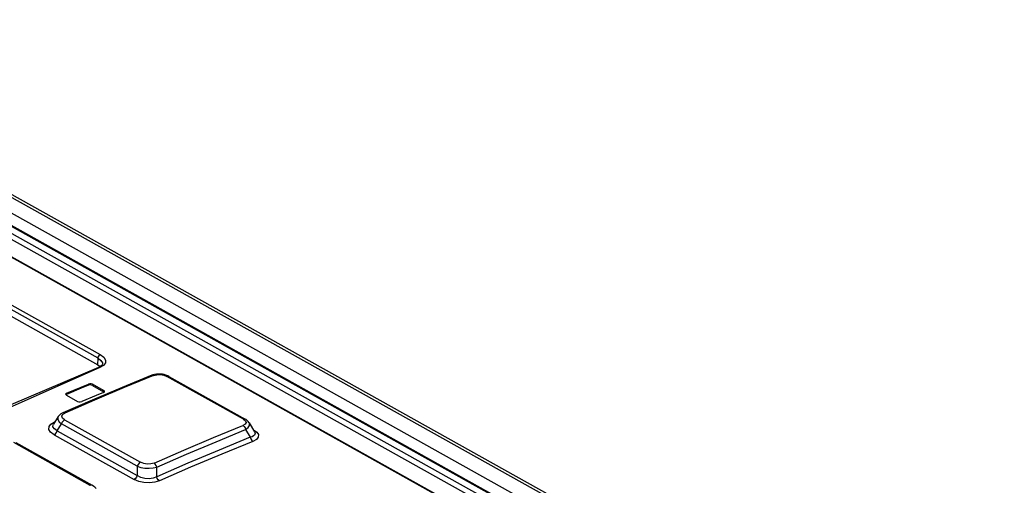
# Model space of a CAD drawing. Extents: x 0 to 420, y 0 to 297.
# Tile 28 of 38: x 353.9 to 367.47, y 146.19 to 152.6. Entities that reach past the tile are written whole.
import ezdxf

# ---------------------------------------------------------------- set-up
doc = ezdxf.new("R2010")
doc.units = 0
doc.header["$LTSCALE"] = 23.1
doc.layers.get('0').update_dxf_attribs({"linetype": 'CONTINUOUS'})

msp = doc.modelspace()

# ---------------------------------------------------------------- linework, layer by layer
at = {"color": 9, "linetype": 'CONTINUOUS'}
for p, q in [((349.174, 152.516), (395.108, 126.846)), ((349.411, 152.602), (395.998, 126.567)), ((348.835, 152.342), (366.788, 142.309)), ((348.875, 152.405), (366.877, 142.344)), ((348.976, 152.442), (367.145, 142.289)), ((349.093, 152.391), (394.915, 126.783)), ((366.53, 142.206), (348.889, 152.064)), ((354.981, 147.937), (349.998, 150.722)), ((350.03, 150.771), (355.012, 147.987)), ((354.98, 147.847), (354.981, 147.937)), ((356.985, 147.098), (355.93, 147.688)), ((354.848, 147.566), (354.848, 147.582)), ((354.905, 147.579), (354.905, 147.562)), ((355.058, 147.476), (355.058, 147.493)), ((354.547, 147.455), (354.547, 147.438)), ((354.331, 147.03), (354.377, 147.058)), ((354.377, 147.058), (354.388, 147.063)), ((354.384, 147.056), (354.377, 147.058)), ((354.492, 147.162), (354.522, 147.182)), ((354.521, 147.088), (355.566, 146.504)), ((354.419, 146.939), (354.478, 147.032)), ((354.419, 146.939), (355.521, 146.323)), ((355.522, 146.449), (354.478, 147.032)), ((357.125, 146.953), (357.117, 146.958)), ((357.125, 146.953), (357.12, 146.952)), ((354.375, 146.884), (355.478, 146.267)), ((354.873, 146.186), (353.821, 146.774)), ((355.522, 146.449), (355.521, 146.323))]:
    msp.add_line(p, q, dxfattribs=at)
at = {"color": 7, "linetype": 'CONTINUOUS'}
for p, q in [((349.489, 152.6), (396.095, 126.554)), ((348.996, 152.442), (367.164, 142.288)), ((348.905, 152.064), (366.539, 142.21)), ((349.998, 150.631), (354.98, 147.847)), ((354.98, 147.847), (355.012, 147.823)), ((354.997, 147.816), (354.989, 147.812)), ((354.989, 147.812), (354.989, 147.812)), ((355.012, 147.823), (354.997, 147.816)), ((355.735, 147.707), (355.72, 147.702)), ((355.761, 147.714), (355.735, 147.707)), ((355.942, 147.694), (355.917, 147.704)), ((355.955, 147.687), (355.942, 147.694)), ((355.955, 147.687), (357.009, 147.098)), ((355.058, 147.493), (354.905, 147.579)), ((354.905, 147.562), (355.058, 147.476)), ((355.057, 147.466), (355.068, 147.474)), ((355.064, 147.471), (355.058, 147.476)), ((355.068, 147.474), (355.069, 147.479)), ((354.9, 147.361), (354.495, 147.185)), ((354.535, 147.442), (354.536, 147.437)), ((354.536, 147.437), (354.546, 147.427)), ((354.547, 147.438), (354.54, 147.433)), ((354.546, 147.427), (354.699, 147.342)), ((354.434, 147.136), (354.367, 147.03)), ((357.015, 146.954), (357.078, 146.848)), ((357.063, 147.049), (357.137, 146.924)), ((353.848, 146.775), (354.9, 146.187)), ((355.79, 146.304), (355.791, 146.437))]:
    msp.add_line(p, q, dxfattribs=at)
at = {"color": 9, "linetype": 'CONTINUOUS'}
for points in [[(354.981, 147.937), (354.983, 147.952), (354.991, 147.968), (355.001, 147.979), (355.012, 147.987)], [(354.981, 147.937), (355.02, 147.908), (355.041, 147.875), (355.043, 147.86)], [(355.012, 147.987), (355.059, 147.952), (355.083, 147.913), (355.082, 147.874), (355.055, 147.838), (355.007, 147.81)], [(355.007, 147.81), (352.585, 146.736), (350.158, 145.488), (347.734, 144.069)], [(355.007, 147.81), (354.992, 147.813), (354.989, 147.812)], [(355.747, 147.699), (355.339, 147.532), (354.931, 147.359), (354.522, 147.182)], [(355.72, 147.702), (355.73, 147.704), (355.747, 147.699)], [(355.747, 147.699), (355.793, 147.711), (355.842, 147.712), (355.889, 147.704), (355.93, 147.688)], [(355.93, 147.688), (355.945, 147.69), (355.955, 147.687)], [(354.433, 147.135), (354.428, 147.124), (354.427, 147.094), (354.444, 147.063), (354.478, 147.032)], [(354.478, 147.032), (354.488, 147.055), (354.503, 147.075), (354.521, 147.088)], [(354.521, 147.088), (354.491, 147.112), (354.482, 147.138), (354.492, 147.162)], [(354.522, 147.182), (354.505, 147.187), (354.495, 147.185)], [(356.985, 147.098), (357.013, 147.076), (357.021, 147.052), (357.01, 147.03), (356.978, 147.011)], [(357.009, 147.098), (357, 147.101), (356.985, 147.098)], [(354.375, 146.884), (354.328, 146.919), (354.305, 146.957), (354.306, 146.995), (354.331, 147.03)], [(354.419, 146.939), (354.379, 146.963), (354.36, 146.99), (354.361, 147.019), (354.366, 147.029)], [(354.375, 146.884), (354.393, 146.896), (354.409, 146.916), (354.419, 146.939)], [(355.753, 146.493), (356.162, 146.671), (356.571, 146.843), (356.978, 147.011)], [(355.791, 146.437), (356.199, 146.615), (356.607, 146.787), (357.015, 146.954)], [(356.979, 147.011), (356.995, 146.997), (357.007, 146.978), (357.015, 146.954)], [(357.015, 146.954), (357.05, 146.981), (357.068, 147.009), (357.069, 147.037), (357.063, 147.049)], [(357.137, 146.924), (357.139, 146.921), (357.144, 146.906), (357.143, 146.892), (357.137, 146.879), (357.124, 146.867), (357.105, 146.856), (357.078, 146.848)], [(357.125, 146.953), (357.17, 146.92), (357.191, 146.885), (357.189, 146.85), (357.163, 146.818), (357.114, 146.791)], [(357.114, 146.791), (356.686, 146.616), (356.257, 146.435), (355.827, 146.248)], [(357.078, 146.848), (357.085, 146.825), (357.098, 146.805), (357.114, 146.791)], [(355.566, 146.504), (355.547, 146.491), (355.532, 146.472), (355.522, 146.449)], [(355.522, 146.449), (355.572, 146.433), (355.628, 146.424), (355.687, 146.421), (355.742, 146.426), (355.791, 146.437)], [(355.753, 146.493), (355.709, 146.481), (355.659, 146.479), (355.61, 146.486), (355.566, 146.504)], [(355.791, 146.437), (355.783, 146.46), (355.77, 146.48), (355.754, 146.493)], [(355.521, 146.323), (355.511, 146.3), (355.496, 146.28), (355.478, 146.267)], [(355.827, 146.248), (355.763, 146.228), (355.69, 146.22), (355.614, 146.224), (355.542, 146.24), (355.478, 146.267)], [(355.79, 146.304), (355.739, 146.285), (355.684, 146.277), (355.625, 146.281), (355.571, 146.296), (355.521, 146.323)], [(355.827, 146.248), (355.811, 146.261), (355.798, 146.281), (355.79, 146.304)], [(354.9, 146.187), (354.889, 146.19), (354.873, 146.186)]]:
    msp.add_lwpolyline(points, dxfattribs=at)
at = {"color": 7, "linetype": 'CONTINUOUS'}
for points in [[(354.989, 147.812), (353.779, 147.297), (352.567, 146.738), (351.353, 146.135), (350.139, 145.49), (348.926, 144.801)], [(355.043, 147.86), (355.042, 147.854), (355.039, 147.847), (355.032, 147.84), (355.023, 147.831), (355.012, 147.823)], [(355.72, 147.702), (355.315, 147.536), (354.9, 147.361)], [(355.917, 147.704), (355.892, 147.712), (355.867, 147.717), (355.841, 147.719), (355.814, 147.72), (355.788, 147.718), (355.761, 147.714)], [(354.547, 147.455), (354.748, 147.54), (354.848, 147.582)], [(354.848, 147.566), (354.748, 147.523), (354.547, 147.438)], [(355.057, 147.466), (354.956, 147.424), (354.756, 147.339)], [(354.905, 147.579), (354.887, 147.585), (354.867, 147.586), (354.848, 147.582)], [(354.905, 147.562), (354.887, 147.568), (354.866, 147.569), (354.848, 147.566)], [(355.069, 147.479), (355.068, 147.484), (355.058, 147.493)], [(354.547, 147.455), (354.536, 147.447), (354.535, 147.442)], [(354.699, 147.342), (354.717, 147.336), (354.737, 147.335), (354.756, 147.339)], [(354.495, 147.185), (354.486, 147.18), (354.468, 147.17), (354.453, 147.158), (354.44, 147.145), (354.433, 147.135)], [(357.063, 147.049), (357.06, 147.053), (357.05, 147.067), (357.037, 147.079), (357.021, 147.091), (357.009, 147.098)], [(357.078, 146.848), (356.649, 146.672), (356.22, 146.491), (355.79, 146.304)], [(354.954, 146.137), (354.949, 146.145), (354.937, 146.159), (354.923, 146.172), (354.907, 146.183), (354.9, 146.187)]]:
    msp.add_lwpolyline(points, dxfattribs=at)

doc.saveas('drawing.dxf')
